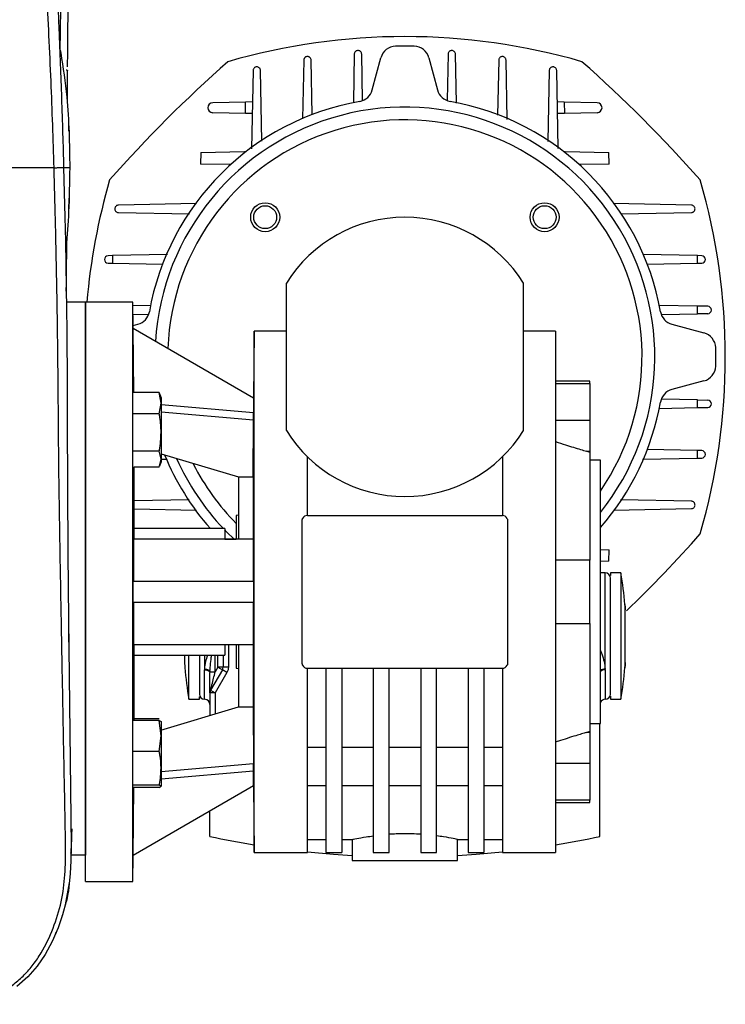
# Model space of a CAD drawing. Header units: millimetres. Extents: x 0 to 420, y 0 to 297.
# Tile 61 of 63: x 330 to 341, y 229 to 244. Entities that reach past the tile are written whole.
import ezdxf

# ---------------------------------------------------------------- set-up
doc = ezdxf.new("R2010")
doc.units = ezdxf.units.MM

msp = doc.modelspace()

# ---------------------------------------------------------------- linework, layer by layer
at = {"color": 7, "linetype": 'Continuous', "lineweight": 25}
for p, q in [((330.42299, 243.87783), (330.41694, 243.90004)), ((334.93323, 243.81696), (334.91861, 243.07236)), ((335.06029, 243.10726), (335.04635, 243.81696)), ((336.37177, 243.81696), (336.35787, 243.10895)), ((336.49965, 243.06572), (336.4849, 243.81696)), ((334.15738, 243.72485), (334.13967, 242.82297)), ((334.28702, 242.88391), (334.27051, 243.72485)), ((335.20849, 243.26771), (335.34004, 243.75868)), ((336.07808, 243.75868), (336.20964, 243.26771)), ((337.14762, 243.72485), (337.13108, 242.88274)), ((337.2786, 242.81547), (337.26074, 243.72485)), ((330.53216, 243.06313), (330.53576, 243.56822)), ((333.38154, 243.56605), (333.35798, 242.36631)), ((333.51593, 242.48317), (333.49466, 243.56605)), ((337.92346, 243.56605), (337.90208, 242.47709)), ((338.06008, 242.3698), (338.03659, 243.56605)), ((333.26565, 243.08149), (332.76162, 243.07159)), ((333.26225, 242.90824), (333.26565, 243.08149)), ((333.37207, 243.08358), (333.26565, 243.08149)), ((338.15247, 243.08149), (338.04606, 243.08358)), ((338.15247, 243.08149), (338.15588, 242.90824)), ((338.6565, 243.07159), (338.15247, 243.08149)), ((333.26225, 242.90824), (332.76162, 242.91807)), ((333.36858, 242.90615), (333.26225, 242.90824)), ((338.15588, 242.90824), (338.04954, 242.90615)), ((338.6565, 242.91807), (338.15588, 242.90824)), ((330.55266, 242.72659), (330.55265, 242.72668)), ((332.57952, 242.30751), (332.57605, 242.13053)), ((332.57952, 242.30751), (333.25071, 242.32069)), ((333.25035, 242.30221), (333.25071, 242.32069)), ((333.25071, 242.32069), (333.27467, 242.32117)), ((338.14345, 242.32117), (338.16741, 242.32069)), ((338.16741, 242.32069), (338.8386, 242.30751)), ((338.16741, 242.32069), (338.16778, 242.30221)), ((338.84208, 242.13053), (338.8386, 242.30751)), ((330.32809, 242.07352), (329.36436, 242.07352)), ((333.03625, 242.12149), (332.57605, 242.13053)), ((338.84208, 242.13053), (338.38187, 242.12149)), ((330.55265, 241.42035), (330.55266, 241.42044)), ((332.51144, 241.5232), (331.3152, 241.4997)), ((331.3152, 241.38658), (332.40415, 241.3652)), ((340.10293, 241.4997), (338.90319, 241.52327)), ((339.02005, 241.36532), (340.10293, 241.38658)), ((331.22371, 240.72518), (331.1564, 240.72386)), ((332.06578, 240.74172), (331.22371, 240.72518)), ((331.22371, 240.72518), (331.22371, 240.60942)), ((340.19441, 240.72518), (339.35985, 240.74157)), ((340.19441, 240.60942), (340.19441, 240.72518)), ((340.26173, 240.72386), (340.19441, 240.72518)), ((331.1564, 240.61074), (331.22371, 240.60942)), ((331.22371, 240.60942), (331.9985, 240.5942)), ((339.42079, 240.59422), (340.19441, 240.60942)), ((340.19441, 240.60942), (340.26173, 240.61074)), ((333.89068, 238.04074), (333.89068, 240.30362)), ((337.52745, 238.04074), (337.52745, 240.30362)), ((330.81154, 240.01268), (330.51788, 240.01268)), ((331.5389, 240.01268), (330.81154, 240.01268)), ((330.81154, 231.1228), (330.81154, 240.01268)), ((330.81154, 240.01268), (330.81154, 231.52688)), ((331.54244, 239.60656), (331.5389, 240.01268)), ((331.5389, 231.1228), (331.5389, 240.01268)), ((331.81553, 239.96277), (331.53938, 239.95735)), ((340.19441, 239.95115), (339.60924, 239.96264)), ((340.19441, 239.83176), (340.19441, 239.95115)), ((340.35384, 239.94802), (340.19441, 239.95115)), ((331.54053, 239.82554), (331.7723, 239.82099)), ((339.64415, 239.82096), (340.19441, 239.83176)), ((340.35384, 239.83489), (340.19441, 239.83176)), ((331.54203, 239.6536), (331.61354, 239.67276)), ((331.55096, 238.62607), (331.54241, 239.60656)), ((333.38876, 238.54057), (331.54241, 239.60656)), ((333.39769, 239.56819), (333.38872, 238.5406)), ((333.89068, 239.56819), (333.39769, 239.56819)), ((333.39769, 235.56774), (333.39769, 239.56819)), ((338.02043, 239.56819), (337.52745, 239.56819)), ((338.02043, 239.56819), (338.02043, 231.56729)), ((339.80459, 239.67276), (340.29556, 239.5412)), ((338.54574, 238.80042), (338.02043, 238.80042)), ((338.02043, 238.76385), (338.54574, 238.76385)), ((338.54574, 238.76385), (338.54574, 238.80042)), ((338.54574, 238.76385), (338.54574, 238.19429)), ((340.29556, 238.80316), (339.80459, 238.67161)), ((331.94192, 238.62607), (331.54304, 238.62607)), ((331.96992, 238.46321), (331.94192, 238.62607)), ((331.94192, 238.62607), (331.94682, 238.60447)), ((331.96992, 238.55094), (331.95001, 238.60564)), ((331.96992, 238.55094), (331.96992, 238.46321)), ((333.38876, 238.54057), (333.38678, 238.31335)), ((340.19441, 238.5126), (339.64583, 238.52337)), ((340.19441, 238.39322), (340.19441, 238.5126)), ((340.19441, 238.5126), (340.35384, 238.50947)), ((331.94192, 238.30036), (331.96992, 238.46321)), ((331.96992, 238.46321), (331.96992, 238.01413)), ((333.38678, 238.31335), (331.96992, 238.4373)), ((339.6026, 238.3816), (340.19441, 238.39322)), ((340.19441, 238.39322), (340.35384, 238.39635)), ((331.94192, 238.30036), (331.54225, 238.30036)), ((331.96992, 238.32983), (333.38686, 238.20587)), ((333.37971, 237.33096), (333.38686, 238.20587)), ((338.54574, 238.19429), (338.02043, 238.19429)), ((338.54574, 238.19429), (338.54574, 237.72479)), ((331.96992, 238.01413), (331.96992, 237.60452)), ((331.94192, 237.7279), (331.54572, 237.7279)), ((331.96992, 237.60452), (331.94192, 237.7279)), ((331.94192, 237.48114), (331.96992, 237.60452)), ((331.96992, 237.68672), (333.15524, 237.33096)), ((331.96992, 237.60453), (332.05828, 237.60279)), ((331.96992, 237.60452), (331.96992, 237.55627)), ((334.21395, 236.73959), (334.21395, 237.63878)), ((337.20418, 237.63878), (337.20418, 236.73959)), ((338.54574, 237.70596), (338.49409, 237.72479)), ((338.49409, 237.72479), (338.54574, 237.72479)), ((338.54574, 237.72479), (338.54574, 237.70596)), ((338.54574, 237.70596), (338.54574, 236.05264)), ((339.35235, 237.60265), (340.19441, 237.61918)), ((340.19441, 237.73495), (339.41962, 237.75016)), ((340.19441, 237.61918), (340.19441, 237.73495)), ((340.26173, 237.73363), (340.19441, 237.73495)), ((340.19441, 237.61918), (340.26173, 237.6205)), ((331.94192, 237.48114), (331.55063, 237.48114)), ((331.55653, 236.37591), (331.55653, 237.48114)), ((331.95001, 237.50157), (331.96992, 237.55627)), ((338.70738, 237.58817), (338.54574, 237.58817)), ((338.70738, 233.54731), (338.70738, 237.58817)), ((333.15524, 237.33096), (333.37971, 237.33096)), ((333.15524, 237.33096), (333.15524, 236.37591)), ((333.37971, 237.33096), (333.37971, 236.37591)), ((332.39808, 236.97905), (331.55653, 236.96252)), ((340.10293, 236.95778), (339.01397, 236.97917)), ((331.55653, 236.83992), (332.51493, 236.8211)), ((333.15524, 236.74535), (333.12291, 236.73668)), ((333.12291, 236.73668), (333.12291, 236.38561)), ((334.21395, 236.73959), (337.20418, 236.73959)), ((338.90668, 236.82117), (340.10293, 236.84466)), ((334.13313, 234.47671), (334.13313, 236.65877)), ((337.285, 236.65877), (337.285, 234.47671)), ((332.94512, 236.53754), (331.55653, 236.53754)), ((332.94512, 236.53754), (332.94512, 236.38164)), ((333.38686, 236.37591), (331.55227, 236.37591)), ((332.94512, 236.37591), (333.12291, 236.37591)), ((338.70738, 236.21648), (338.84208, 236.21383)), ((338.8386, 236.03685), (338.84208, 236.21383)), ((338.54574, 236.05264), (338.02043, 236.05264)), ((338.54574, 235.08283), (338.54574, 236.05264)), ((338.8386, 236.03685), (338.70738, 236.03427)), ((338.78011, 235.85868), (338.70738, 235.85868)), ((338.78011, 234.37105), (338.78011, 235.85868)), ((339.02257, 235.85868), (338.86093, 235.85868)), ((338.86093, 235.85868), (338.86093, 235.81938)), ((339.02257, 235.85868), (339.02257, 233.91907)), ((331.54241, 235.4061), (331.54241, 235.72937)), ((331.54241, 235.72937), (333.38876, 235.72937)), ((338.86093, 233.99989), (338.86093, 235.77786)), ((333.39769, 231.56729), (333.39769, 235.56774)), ((333.38876, 235.4061), (331.54241, 235.4061)), ((339.08887, 234.48479), (339.08887, 235.29296)), ((338.02043, 235.08283), (338.54574, 235.08283)), ((338.54574, 235.08283), (338.54574, 233.42952)), ((330.55458, 234.79605), (330.55317, 234.9212)), ((331.55227, 234.75957), (333.38686, 234.75957)), ((331.55653, 233.59652), (331.55653, 234.75957)), ((332.94512, 234.75957), (333.12291, 234.75957)), ((332.94512, 234.75957), (332.94512, 234.59793)), ((333.00169, 234.75957), (333.00169, 234.4119)), ((333.12291, 234.75005), (333.12291, 234.39879)), ((333.15524, 234.75957), (333.15524, 233.80452)), ((333.37971, 234.75957), (333.37971, 233.80452)), ((331.55653, 234.59793), (332.94512, 234.59793)), ((332.32925, 234.59793), (332.32925, 234.48479)), ((332.39556, 233.91907), (332.39556, 234.59793)), ((332.63801, 234.59793), (332.63801, 234.37105)), ((332.79965, 234.34191), (332.79965, 234.59793)), ((332.84005, 234.4119), (332.84005, 234.59793)), ((332.92087, 234.59793), (332.92087, 234.4119)), ((332.63825, 234.38398), (332.63801, 234.37105)), ((332.63801, 233.91907), (332.63801, 234.37105)), ((332.71895, 234.34191), (332.71883, 234.32789)), ((332.71895, 234.34191), (332.79965, 234.34191)), ((332.91004, 234.37149), (332.72966, 234.05905)), ((332.84005, 234.4119), (332.79965, 234.34191)), ((332.98003, 234.33108), (332.79965, 234.01864)), ((332.92087, 234.4119), (332.84005, 234.4119)), ((332.84005, 234.4119), (332.91004, 234.37149)), ((332.98003, 234.33108), (332.91004, 234.37149)), ((333.00169, 234.4119), (332.92087, 234.4119)), ((333.12291, 234.39879), (333.15524, 234.39013)), ((334.21395, 232.73899), (334.21395, 234.39589)), ((334.21395, 234.39589), (337.20418, 234.39589)), ((334.49681, 234.39589), (334.49681, 231.56729)), ((334.73926, 234.39589), (334.73926, 231.56729)), ((335.22416, 234.39589), (335.22416, 231.56729)), ((335.46661, 231.56729), (335.46661, 234.39589)), ((335.95151, 234.39589), (335.95151, 231.56729)), ((336.19397, 231.56729), (336.19397, 234.39589)), ((336.67887, 234.39589), (336.67887, 231.56729)), ((336.92132, 234.39589), (336.92132, 231.56729)), ((337.20418, 234.39589), (337.20418, 232.73899)), ((338.78011, 234.37105), (338.77987, 234.38398)), ((338.78011, 234.37105), (338.78011, 233.91907)), ((332.71883, 234.01864), (332.71883, 233.67662)), ((332.79965, 234.01864), (332.71883, 234.01864)), ((332.72966, 234.05905), (332.79965, 234.01864)), ((332.79965, 234.01864), (332.79965, 233.69779)), ((332.39556, 233.91907), (332.55719, 233.91907)), ((332.55719, 233.91907), (332.55719, 233.9587)), ((338.86093, 233.96567), (338.86093, 233.91907)), ((338.86093, 233.91907), (339.02257, 233.91907)), ((331.96341, 233.4468), (333.15524, 233.80452)), ((333.15524, 233.80452), (333.37971, 233.80452)), ((333.37971, 233.80452), (333.38686, 232.92961)), ((331.94192, 233.59652), (331.54823, 233.59652)), ((331.94192, 233.61803), (331.55653, 233.61803)), ((331.96992, 233.35753), (331.94192, 233.59652)), ((331.94192, 233.59652), (331.96992, 233.57819)), ((331.96992, 233.57819), (331.96992, 233.35753)), ((338.54574, 233.54731), (338.70738, 233.54731)), ((338.6993, 231.81616), (338.6993, 233.54731)), ((338.49409, 233.41069), (338.54574, 233.42952)), ((338.54574, 233.41069), (338.49409, 233.41069)), ((338.54574, 233.42952), (338.54574, 233.41069)), ((338.54574, 233.41069), (338.54574, 232.94118)), ((331.94192, 233.11853), (331.96992, 233.35753)), ((331.96992, 233.35753), (331.96992, 232.86121)), ((331.94192, 233.11853), (331.54349, 233.11853)), ((334.21395, 233.18652), (334.49681, 233.18652)), ((334.73926, 233.18652), (335.22416, 233.18652)), ((335.46661, 233.18652), (335.95151, 233.18652)), ((336.19397, 233.18652), (336.67887, 233.18652)), ((336.92132, 233.18652), (337.20418, 233.18652)), ((333.38686, 232.92961), (331.96992, 232.80564)), ((338.02043, 232.94118), (338.54574, 232.94118)), ((338.54574, 232.94118), (338.54574, 232.37163)), ((331.96992, 232.86121), (331.96992, 232.58555)), ((331.96992, 232.69817), (333.38678, 232.82213)), ((333.38876, 232.5949), (333.38678, 232.82213)), ((334.21395, 231.56729), (334.21395, 232.73899)), ((337.20418, 232.73899), (337.20418, 231.56729)), ((331.94192, 232.60388), (331.54208, 232.60388)), ((331.54241, 231.52891), (333.38876, 232.5949)), ((331.54241, 231.52891), (331.55147, 232.56722)), ((331.94192, 232.56722), (331.54506, 232.56722)), ((331.96992, 232.58555), (331.94192, 232.60388)), ((331.94192, 232.56722), (331.96992, 232.58555)), ((333.38872, 232.59488), (333.39769, 231.56729)), ((334.21395, 232.59697), (334.49681, 232.59697)), ((334.73926, 232.59697), (335.22416, 232.59697)), ((335.46661, 232.59697), (335.95151, 232.59697)), ((336.19397, 232.59697), (336.67887, 232.59697)), ((336.92132, 232.59697), (337.20418, 232.59697)), ((338.54574, 232.37163), (338.02043, 232.37163)), ((338.02043, 232.33505), (338.54574, 232.33505)), ((338.54574, 232.33505), (338.54574, 232.37163)), ((332.71883, 231.81616), (332.71883, 232.20811)), ((334.21395, 231.76933), (334.49681, 231.76933)), ((334.73926, 231.76933), (334.90959, 231.76933)), ((334.90089, 231.77115), (334.90089, 231.44606)), ((336.50853, 231.76933), (336.67887, 231.76933)), ((336.51723, 231.44606), (336.51723, 231.77115)), ((336.92132, 231.76933), (337.20418, 231.76933)), ((333.39769, 231.56729), (334.21395, 231.56729)), ((334.49681, 231.56729), (334.73926, 231.56729)), ((335.22416, 231.56729), (335.46661, 231.56729)), ((335.95151, 231.56729), (336.19397, 231.56729)), ((336.67887, 231.56729), (336.92132, 231.56729)), ((337.20418, 231.56729), (338.02043, 231.56729)), ((330.81154, 231.52688), (330.59697, 231.52688)), ((331.5389, 231.1228), (331.54244, 231.52891)), ((334.90089, 231.44606), (336.51723, 231.44606)), ((330.81154, 231.1228), (331.5389, 231.1228)), ((330.50166, 230.76642), (330.56342, 231.10532)), ((330.45444, 230.60335), (330.44426, 230.56724)), ((330.37241, 230.36961), (330.35158, 230.31464)), ((330.35162, 230.31463), (330.36237, 230.34629)), ((330.12402, 229.90047), (330.12446, 229.9002))]:
    msp.add_line(p, q, dxfattribs=at)
at = {"color": 7, "linetype": 'Continuous', "lineweight": 25, "flags": 128}
for points in [[(330.47557, 242.078), (330.48579, 241.69154), (330.49472, 241.31677), (330.50251, 240.94977), (330.50925, 240.588), (330.51494, 240.23191), (330.51939, 239.90016), (330.52288, 239.57966), (330.52527, 239.30111), (330.52704, 239.02206), (330.52817, 238.74432), (330.52866, 238.46922), (330.52863, 238.19112), (330.53276, 237.1741), (330.54096, 236.15674), (330.55087, 235.14129), (330.56017, 234.27638), (330.57014, 233.40939), (330.58077, 232.53997), (330.58859, 231.65367), (330.58573, 231.44303), (330.57729, 231.24641), (330.55668, 231.03671), (330.54859, 230.98269), (330.53552, 230.90947), (330.52181, 230.84424), (330.51784, 230.82682), (330.5167, 230.82192), (330.51635, 230.82044), (330.51622, 230.81988), (330.51618, 230.8197), (330.51616, 230.81964), (330.51615, 230.81961), (330.51615, 230.8196), (330.51615, 230.81959), (330.51615, 230.81959), (330.51615, 230.81959), (330.51615, 230.81959), (330.45946, 230.61152), (330.39219, 230.41556), (330.30107, 230.20384), (330.19253, 230.00432), (330.0708, 229.82674), (329.92705, 229.6616), (329.75807, 229.51255)], [(330.56909, 242.07352), (330.56672, 242.07352), (330.55968, 242.07352), (330.54817, 242.07352), (330.53253, 242.07352), (330.51322, 242.07351), (330.49081, 242.07351), (330.47825, 242.07351)], [(333.09565, 236.3687), (332.96994, 236.49138), (332.94512, 236.51698)], [(330.54882, 235.34102), (330.5488, 235.34102), (330.54875, 235.34102)], [(332.63801, 234.37105), (332.65378, 234.37022), (332.66894, 234.36776), (332.68291, 234.36377), (332.69516, 234.35841), (332.70521, 234.35187), (332.71268, 234.34441), (332.71728, 234.33631), (332.71883, 234.32789)], [(332.63825, 234.38398), (332.65355, 234.38285), (332.66829, 234.38023), (332.68195, 234.37623), (332.69403, 234.37099), (332.70408, 234.36469), (332.71176, 234.35757), (332.71677, 234.34988), (332.71895, 234.34191)], [(334.90089, 231.5178), (334.61471, 231.5372), (334.21395, 231.57426)], [(337.20418, 231.57426), (336.80341, 231.5372), (336.51723, 231.5178)]]:
    msp.add_lwpolyline(points, dxfattribs=at)
at = {"color": 7, "linetype": 'Continuous', "lineweight": 25}
for centre, radius in [((333.56607, 241.31517), 0.22225), ((337.85205, 241.31517), 0.22225), ((333.56607, 241.31517), 0.1758), ((337.85205, 241.31517), 0.1758)]:
    msp.add_circle(centre, radius, dxfattribs=at)
for centre, radius, start, end in [((335.70906, 234.32315), 9.76271, 73.86023, 106.13977), ((335.57423, 243.69593), 0.24245, 91.707161, 165), ((335.70906, 239.17218), 4.76821, 88.292839, 91.707161), ((335.84389, 243.69593), 0.24245, 15, 88.292839), ((346.39123, 228.49002), 20.26894, 131.369596, 138.630404), ((325.0269, 228.49002), 20.26894, 41.369596, 48.630404), ((334.9743, 243.33046), 0.24245, 280.020677, 345), ((336.44383, 243.33046), 0.24245, 195, 259.979323), ((335.70906, 239.17218), 3.98024, 100.020677, 169.979323), ((332.76313, 242.99483), 0.07678, 91.124933, 268.875067), ((335.70906, 239.17218), 3.98024, 10.020677, 79.979323), ((338.655, 242.99483), 0.07678, 271.124933, 88.875067), ((335.70906, 239.17218), 3.83268, 321.471805, 176.449936), ((335.70906, 239.17218), 3.63677, 325.532207, 177.996024), ((340.55809, 239.17218), 9.76271, 163.86023, 175.061137), ((330.86003, 239.17218), 9.76271, 343.86023, 16.13977), ((335.70906, 239.17218), 2.14165, 31.890792, 148.109208), ((331.15751, 240.6673), 0.05657, 91.125032, 268.874968), ((340.26062, 240.6673), 0.05657, 271.125032, 88.874968), ((340.35273, 239.89145), 0.05657, 271.125032, 88.874968), ((331.55078, 239.90695), 0.24245, 285, 349.979323), ((339.86734, 239.90695), 0.24245, 190.020677, 255), ((340.23281, 239.30701), 0.24245, 1.707161, 75), ((335.70906, 239.17218), 4.76821, 358.292839, 1.707161), ((340.23281, 239.03735), 0.24245, 285, 358.292839), ((339.86734, 238.43742), 0.24245, 105, 169.979323), ((340.35273, 238.45291), 0.05657, 271.125032, 88.874968), ((335.70906, 239.17218), 3.98024, 318.877004, 349.979323), ((335.70906, 239.17218), 2.14165, 211.890792, 328.109208), ((335.70906, 239.17218), 3.98024, 202.17246, 221.447151), ((335.70906, 239.17218), 3.83268, 204.03276, 223.425702), ((340.26062, 237.67706), 0.05657, 271.125032, 88.874968), ((335.70906, 239.17218), 3.63677, 206.835058, 224.67461), ((334.21395, 236.65877), 0.08082, 90, 154.63468), ((337.20418, 236.65877), 0.08082, 25.36532, 90), ((325.0269, 249.85435), 20.26894, 314.001399, 318.630404), ((338.78011, 235.77786), 0.08082, 0, 90), ((333.24414, 234.88887), 5.85924, 4.737876, 9.527283), ((334.21395, 234.47671), 0.08082, 205.36532, 270), ((337.20418, 234.47671), 0.08082, 270, 334.63468), ((338.17399, 234.88887), 5.85924, 184.737876, 189.527283), ((332.84005, 234.4119), 0.08082, 330, 0), ((338.77573, 234.27925), 0.10481, 87.737088, 130.704325), ((338.77308, 234.27123), 0.10006, 85.967545, 131.040543), ((333.24414, 234.88887), 5.85924, 350.472717, 355.264174), ((332.63801, 233.99989), 0.08082, 180, 270), ((332.79965, 234.01864), 0.08082, 150, 180), ((338.78011, 233.99989), 0.08082, 270, 0), ((332.63801, 233.83825), 0.08082, 0, 90), ((338.78011, 233.83825), 0.08082, 90, 154.158067), ((335.70906, 245.55674), 14.06218, 257.722676, 260.53521), ((335.70906, 245.55674), 14.06218, 279.460512, 282.277324)]:
    msp.add_arc(centre, radius, start, end, dxfattribs=at)
for points, knots in [([(329.80133, 250.3173), (329.8099, 250.30408), (329.86896, 250.21298), (329.95861, 250.00488), (330.05556, 249.68387), (330.1082, 249.35806), (330.14271, 249.04293), (330.16773, 248.72696), (330.18647, 248.42675), (330.20184, 248.16016), (330.21262, 247.96956), (330.22235, 247.79793), (330.23117, 247.64199), (330.2404, 247.47813), (330.25001, 247.30624), (330.25999, 247.12623), (330.27056, 246.9334), (330.28263, 246.7106), (330.29708, 246.4389), (330.31456, 246.10217), (330.33304, 245.73424), (330.35218, 245.33807), (330.36961, 244.96136), (330.38666, 244.57535), (330.40461, 244.14922), (330.42365, 243.66647), (330.44296, 243.13264), (330.46041, 242.60574), (330.4706, 242.2511), (330.47557, 242.078)], [0, 0, 0, 0, 0.00569624, 0.0392385, 0.0812727, 0.12669991, 0.1581842, 0.19582005, 0.24118559, 0.26685605, 0.29229286, 0.31015639, 0.32896183, 0.3487224, 0.36945061, 0.3911582, 0.41385613, 0.43922307, 0.47176669, 0.51215784, 0.56104095, 0.60485847, 0.65545542, 0.69728309, 0.74445102, 0.80954245, 0.8718254, 0.93743662, 1, 1, 1, 1]), ([(330.32809, 242.07352), (330.32157, 242.29142), (330.30831, 242.73459), (330.28206, 243.41024), (330.25127, 244.09776), (330.21756, 244.75966), (330.18248, 245.38772), (330.15563, 245.83673), (330.13699, 246.13785), (330.12727, 246.293), (330.11723, 246.45114), (330.10688, 246.61226), (330.09623, 246.77637), (330.08543, 246.94091), (330.0739, 247.1148), (330.06106, 247.30694), (330.04616, 247.52876), (330.0292, 247.78027), (330.01092, 248.04984), (329.99076, 248.34884), (329.9676, 248.67045), (329.9387, 249.01363), (329.89838, 249.33705), (329.857, 249.58874), (329.81483, 249.72254), (329.80133, 249.76536)], [0, 0, 0, 0, 0.08474418, 0.17235912, 0.26284879, 0.35228011, 0.43000267, 0.50738589, 0.52714232, 0.54728712, 0.56782032, 0.58874191, 0.61005192, 0.63175036, 0.65284676, 0.67779954, 0.70660869, 0.73927422, 0.77579612, 0.81164717, 0.85577149, 0.90115492, 0.94548137, 0.98255275, 1, 1, 1, 1]), ([(330.53613, 243.61998), (330.53628, 243.64208), (330.53822, 243.917), (330.54329, 244.44629), (330.5509, 245.22307), (330.55946, 246.01527), (330.56862, 246.81962), (330.57685, 247.4941), (330.58344, 248.03133), (330.58863, 248.39107), (330.58813, 248.60951), (330.58794, 248.69609)], [0, 0, 0, 0, 0.0131445, 0.16356447, 0.31227014, 0.47086549, 0.62928067, 0.78576308, 0.86935637, 0.94822166, 1, 1, 1, 1]), ([(330.50031, 248.50818), (330.49522, 248.18438), (330.48409, 247.4772), (330.46153, 246.37382), (330.43958, 245.16079), (330.42367, 244.33022), (330.41755, 243.89465), (330.4175, 243.89102)], [0, 0, 0, 0, 0.2125305, 0.46416843, 0.71529102, 0.99762507, 1, 1, 1, 1]), ([(330.42348, 243.8754), (330.4234, 243.87577), (330.42311, 243.87725), (330.42304, 243.8776), (330.42299, 243.87787)], [0, 0, 0, 0, 0.25033411, 1, 1, 1, 1]), ([(330.42299, 243.87783), (330.42303, 243.87766), (330.42312, 243.87722), (330.42403, 243.87259), (330.42588, 243.86314), (330.4284, 243.85008), (330.43025, 243.84031), (330.43117, 243.83541)], [0, 0, 0, 0, 0.12601445, 0.32546756, 0.53977465, 0.76949727, 1, 1, 1, 1]), ([(330.43117, 243.83541), (330.46524, 243.61035), (330.5264, 243.20637), (330.56209, 242.61703), (330.56676, 242.25482), (330.56909, 242.07352)], [0, 0, 0, 0, 0.38585796, 0.69258538, 1, 1, 1, 1]), ([(335.04635, 243.81696), (335.04557, 243.82343), (335.04402, 243.83638), (335.03355, 243.85337), (335.01844, 243.86594), (335.00001, 243.8726), (334.98072, 243.87276), (334.96266, 243.86667), (334.94762, 243.8551), (334.93715, 243.83925), (334.93358, 243.82569), (334.93328, 243.81819), (334.93323, 243.81696)], [0, 0, 0, 0, 0.11214588, 0.22431525, 0.33567762, 0.44490168, 0.55183992, 0.65734895, 0.76283561, 0.86966876, 0.97867679, 1, 1, 1, 1]), ([(336.4849, 243.81696), (336.48413, 243.82338), (336.48261, 243.83622), (336.47227, 243.85315), (336.45735, 243.8657), (336.43921, 243.87245), (336.42014, 243.87288), (336.40207, 243.86712), (336.38679, 243.85579), (336.37598, 243.83994), (336.37216, 243.8261), (336.37183, 243.81834), (336.37177, 243.81696)], [0, 0, 0, 0, 0.11100677, 0.22207129, 0.33157662, 0.43876054, 0.54437005, 0.64977644, 0.75638284, 0.86510506, 0.97601856, 1, 1, 1, 1]), ([(334.27051, 243.72485), (334.26973, 243.73133), (334.26816, 243.7443), (334.25768, 243.76128), (334.24253, 243.77387), (334.224, 243.78053), (334.20457, 243.78061), (334.18646, 243.77437), (334.17149, 243.76268), (334.16116, 243.74679), (334.15772, 243.73337), (334.15743, 243.72599), (334.15738, 243.72485)], [0, 0, 0, 0, 0.11225585, 0.22451185, 0.33653179, 0.4468534, 0.55481908, 0.66084631, 0.76615454, 0.87220237, 0.98012727, 1, 1, 1, 1]), ([(337.26074, 243.72485), (337.25999, 243.73122), (337.25848, 243.74398), (337.24825, 243.76085), (337.23349, 243.77339), (337.21552, 243.78023), (337.19653, 243.78083), (337.1784, 243.77526), (337.16295, 243.76402), (337.15196, 243.74816), (337.14803, 243.73417), (337.14768, 243.72629), (337.14762, 243.72485)], [0, 0, 0, 0, 0.11003061, 0.22012862, 0.32851002, 0.43480996, 0.54013232, 0.64593646, 0.75345487, 0.86324286, 0.97492906, 1, 1, 1, 1]), ([(330.51174, 243.57596), (330.51531, 243.57488), (330.52244, 243.57271), (330.52985, 243.56886), (330.53472, 243.56475), (330.5353, 243.56191), (330.53559, 243.5605)], [0, 0, 0, 0, 0.24999996, 0.49999994, 0.74999996, 1, 1, 1, 1]), ([(333.49466, 243.56605), (333.49388, 243.57253), (333.49232, 243.58549), (333.48186, 243.60244), (333.46674, 243.61505), (333.44814, 243.62175), (333.42859, 243.62181), (333.41038, 243.61546), (333.39543, 243.60364), (333.3852, 243.58771), (333.38185, 243.57439), (333.38158, 243.56712), (333.38154, 243.56605)], [0, 0, 0, 0, 0.11200153, 0.22398025, 0.33631397, 0.44756917, 0.55664411, 0.66345717, 0.76891446, 0.87443919, 0.98138221, 1, 1, 1, 1]), ([(338.03659, 243.56605), (338.03584, 243.57238), (338.03435, 243.58506), (338.02425, 243.60185), (338.00965, 243.61439), (337.99183, 243.62132), (337.97289, 243.6221), (337.95467, 243.61668), (337.93906, 243.60551), (337.92791, 243.5896), (337.92388, 243.5755), (337.92353, 243.56753), (337.92346, 243.56605)], [0, 0, 0, 0, 0.108955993, 0.217981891, 0.325312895, 0.430986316, 0.536340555, 0.642798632, 0.751330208, 0.86208251, 0.974257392, 1, 1, 1, 1]), ([(330.55697, 242.63574), (330.55561, 242.66502), (330.55314, 242.71811), (330.55295, 242.72106), (330.55287, 242.72238)], [0, 0, 0, 0, 0.55159899, 1, 1, 1, 1]), ([(328.7103, 229.24011), (328.78199, 229.24189), (328.9245, 229.24543), (329.13647, 229.2805), (329.34188, 229.34113), (329.53636, 229.43074), (329.71506, 229.54784), (329.87443, 229.68894), (330.01345, 229.85006), (330.17178, 230.08432), (330.32212, 230.40554), (330.44778, 230.80919), (330.50371, 231.23025), (330.50469, 231.89584), (330.48339, 232.80974), (330.46216, 233.97438), (330.43898, 235.18879), (330.41722, 236.45213), (330.3968, 237.75575), (330.39234, 238.78464), (330.38281, 239.54378), (330.37511, 240.04317), (330.36584, 240.54316), (330.35502, 241.04605), (330.34273, 241.5552), (330.33298, 241.90039), (330.32809, 242.07352)], [0, 0, 0, 0, 0.01540227, 0.03061858, 0.04589778, 0.0611515, 0.07635239, 0.09167591, 0.1069667, 0.12239636, 0.15311965, 0.18413953, 0.21464534, 0.24575549, 0.32956556, 0.41290917, 0.49608211, 0.58959241, 0.68386766, 0.7780859, 0.81510034, 0.85211963, 0.88910287, 0.92601797, 0.9628961, 1, 1, 1, 1]), ([(330.32809, 242.07352), (330.34712, 242.07405), (330.38657, 242.07517), (330.4358, 242.07662), (330.46938, 242.07768), (330.47356, 242.0779), (330.47557, 242.078)], [0, 0, 0, 0, 0.24120147, 0.5, 0.75879853, 1, 1, 1, 1]), ([(330.56909, 242.07352), (330.56476, 241.84853), (330.55692, 241.44162), (330.53356, 241.02483), (330.50616, 240.8354), (330.50481, 240.82606)], [0, 0, 0, 0, 0.540375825, 0.977353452, 1, 1, 1, 1]), ([(330.56236, 241.65336), (330.56177, 241.63572), (330.56059, 241.60044), (330.55886, 241.55602), (330.55755, 241.5246), (330.55704, 241.51297), (330.55698, 241.51157), (330.55697, 241.5113)], [0, 0, 0, 0, 0.23641966, 0.47273348, 0.70727655, 0.94275409, 1, 1, 1, 1]), ([(330.55287, 241.42465), (330.5528, 241.42332), (330.55244, 241.41621), (330.55383, 241.44252), (330.55592, 241.48837), (330.55697, 241.5113)], [0, 0, 0, 0, 0.10343721, 0.55165121, 1, 1, 1, 1]), ([(331.3152, 241.4997), (331.30886, 241.49896), (331.29619, 241.49747), (331.2794, 241.48737), (331.26686, 241.47277), (331.25992, 241.45495), (331.25914, 241.43601), (331.26456, 241.41779), (331.27574, 241.40218), (331.29164, 241.39103), (331.30575, 241.387), (331.31371, 241.38665), (331.3152, 241.38658)], [0, 0, 0, 0, 0.10895599, 0.21798189, 0.3253129, 0.43098632, 0.53634055, 0.64279863, 0.75133021, 0.86208251, 0.97425739, 1, 1, 1, 1]), ([(340.10293, 241.38658), (340.10941, 241.38736), (340.12237, 241.38893), (340.13932, 241.39938), (340.15193, 241.41451), (340.15863, 241.43311), (340.15869, 241.45265), (340.15234, 241.47086), (340.14052, 241.48581), (340.12459, 241.49604), (340.11127, 241.49939), (340.104, 241.49966), (340.10293, 241.4997)], [0, 0, 0, 0, 0.11200153, 0.22398025, 0.33631397, 0.44756917, 0.55664411, 0.66345717, 0.76891446, 0.87443919, 0.98138221, 1, 1, 1, 1]), ([(330.51561, 240.18147), (330.51718, 240.28891), (330.52126, 240.56896), (330.52354, 240.84872), (330.52495, 241.02115)], [0, 0, 0, 0, 0.3836316, 1, 1, 1, 1]), ([(331.96992, 238.01413), (331.96646, 238.09035), (331.9621, 238.18637), (331.94537, 238.28087), (331.94192, 238.30036)], [0, 0, 0, 0, 0.79381431, 1, 1, 1, 1]), ([(333.38686, 238.20587), (333.38684, 238.23256), (333.3868, 238.28628), (333.38679, 238.30429), (333.38678, 238.31335)], [0, 0, 0, 0, 0.49694842, 1, 1, 1, 1]), ([(331.94192, 237.7279), (331.94283, 237.73289), (331.95993, 237.82726), (331.96506, 237.92323), (331.96992, 238.01413)], [0, 0, 0, 0, 0.0529743, 1, 1, 1, 1]), ([(338.02043, 237.87319), (338.07191, 237.85629), (338.20522, 237.81251), (338.3718, 237.76161), (338.46485, 237.73359), (338.49409, 237.72479)], [0, 0, 0, 0, 0.301426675, 0.780548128, 1, 1, 1, 1]), ([(340.10293, 236.84466), (340.10926, 236.8454), (340.12194, 236.84689), (340.13873, 236.85699), (340.15127, 236.87159), (340.15821, 236.88941), (340.15898, 236.90836), (340.15356, 236.92657), (340.14239, 236.94219), (340.12649, 236.95334), (340.11238, 236.95736), (340.10441, 236.95772), (340.10293, 236.95778)], [0, 0, 0, 0, 0.10895599, 0.21798189, 0.3253129, 0.43098632, 0.53634055, 0.64279863, 0.75133021, 0.86208251, 0.97425739, 1, 1, 1, 1]), ([(334.13313, 236.65877), (334.13397, 236.66821), (334.13503, 236.68018), (334.1399, 236.69109), (334.14092, 236.69339)], [0, 0, 0, 0, 0.78929064, 1, 1, 1, 1]), ([(337.27721, 236.69339), (337.28049, 236.68447), (337.28466, 236.67317), (337.28494, 236.66128), (337.285, 236.65877)], [0, 0, 0, 0, 0.789286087, 1, 1, 1, 1]), ([(331.55229, 235.72937), (331.55229, 235.83795), (331.55228, 236.05643), (331.55227, 236.26898), (331.55227, 236.37591)], [0, 0, 0, 0, 0.49694887, 1, 1, 1, 1]), ([(333.38678, 235.72937), (333.38679, 235.83795), (333.3868, 236.05643), (333.38684, 236.26898), (333.38686, 236.37591)], [0, 0, 0, 0, 0.4969484, 1, 1, 1, 1]), ([(331.55227, 234.75957), (331.55227, 234.86518), (331.55228, 235.07772), (331.55229, 235.2962), (331.55229, 235.4061)], [0, 0, 0, 0, 0.49694887, 1, 1, 1, 1]), ([(333.38686, 234.75957), (333.38684, 234.86518), (333.3868, 235.07772), (333.38679, 235.2962), (333.38678, 235.4061)], [0, 0, 0, 0, 0.49694842, 1, 1, 1, 1]), ([(339.08333, 235.37308), (339.08346, 235.37116), (339.08373, 235.36728), (339.08488, 235.35074), (339.08643, 235.32829), (339.08785, 235.30769), (339.08868, 235.2958), (339.08887, 235.29296)], [0, 0, 0, 0, 0.22807771, 0.46046215, 0.69326882, 0.92661905, 1, 1, 1, 1]), ([(339.08887, 235.29296), (339.08824, 235.30206), (339.08699, 235.32026), (339.0853, 235.34456), (339.08405, 235.36265), (339.08335, 235.37286), (339.08335, 235.37277), (339.08335, 235.37273)], [0, 0, 0, 0, 0.21545886, 0.43092574, 0.64615934, 0.86090415, 1, 1, 1, 1]), ([(332.55719, 234.59793), (332.55719, 234.58577), (332.55719, 234.51586), (332.55719, 234.39851), (332.55719, 234.25567), (332.55719, 234.14022), (332.55719, 234.05816), (332.55719, 234.00871), (332.55719, 234.00277), (332.55719, 233.99989)], [0, 0, 0, 0, 0.03441193, 0.19783949, 0.36473522, 0.53163095, 0.69505851, 0.85196294, 1, 1, 1, 1]), ([(332.63825, 234.38398), (332.64224, 234.42167), (332.64962, 234.49158), (332.67439, 234.56438), (332.6858, 234.59793)], [0, 0, 0, 0, 0.53904878, 1, 1, 1, 1]), ([(332.71895, 234.34191), (332.72449, 234.4257), (332.73011, 234.51071), (332.74612, 234.5967), (332.74635, 234.59793)], [0, 0, 0, 0, 0.98568027, 1, 1, 1, 1]), ([(338.70738, 234.66794), (338.71404, 234.65031), (338.73559, 234.59322), (338.7672, 234.4972), (338.77565, 234.42171), (338.77987, 234.38398)], [0, 0, 0, 0, 0.18270004, 0.59157863, 1, 1, 1, 1]), ([(332.32925, 234.48479), (332.32988, 234.47569), (332.33114, 234.45749), (332.33282, 234.43319), (332.33407, 234.41509), (332.33478, 234.40489), (332.33477, 234.40498), (332.33477, 234.40501)], [0, 0, 0, 0, 0.21545886, 0.43092574, 0.64615934, 0.86090415, 1, 1, 1, 1]), ([(334.14092, 234.44209), (334.13763, 234.45101), (334.13346, 234.46231), (334.13319, 234.4742), (334.13313, 234.47671)], [0, 0, 0, 0, 0.78928609, 1, 1, 1, 1]), ([(337.285, 234.47671), (337.28416, 234.46726), (337.28309, 234.4553), (337.27823, 234.44438), (337.27721, 234.44209)], [0, 0, 0, 0, 0.789290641, 1, 1, 1, 1]), ([(339.08887, 234.48479), (339.08824, 234.47568), (339.08698, 234.45748), (339.08531, 234.43325), (339.08404, 234.41486), (339.08331, 234.4044), (339.08322, 234.403), (339.08375, 234.41079), (339.08487, 234.42689), (339.08643, 234.44949), (339.08785, 234.47006), (339.08868, 234.48194), (339.08887, 234.48479)], [0, 0, 0, 0, 0.10769187, 0.21538775, 0.32296703, 0.430302, 0.5374094, 0.64440594, 0.75145626, 0.85870108, 0.9661963, 1, 1, 1, 1]), ([(332.71883, 234.01864), (332.71883, 234.01976), (332.71883, 234.0221), (332.71883, 234.04073), (332.71883, 234.06958), (332.71883, 234.12614), (332.71883, 234.21385), (332.71883, 234.28929), (332.71883, 234.32789)], [0, 0, 0, 0, 0.07976612, 0.16681543, 0.27432975, 0.39874306, 0.69236183, 1, 1, 1, 1]), ([(332.72966, 234.05905), (332.72972, 234.05931), (332.72986, 234.05985), (332.73135, 234.06586), (332.73753, 234.0909), (332.76074, 234.18462), (332.78302, 234.27468), (332.79965, 234.34191)], [0, 0, 0, 0, 0.02425536, 0.051029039, 0.118444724, 0.341930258, 1, 1, 1, 1]), ([(338.49409, 233.41069), (338.46984, 233.40341), (338.42038, 233.38856), (338.2767, 233.3446), (338.14153, 233.30283), (338.03457, 233.26762), (338.02043, 233.26297)], [0, 0, 0, 0, 0.18523078, 0.37785585, 0.91779626, 1, 1, 1, 1]), ([(331.96992, 232.86121), (331.96646, 232.92973), (331.9621, 233.01606), (331.94537, 233.10102), (331.94192, 233.11853)], [0, 0, 0, 0, 0.793814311, 1, 1, 1, 1]), ([(333.38678, 232.82213), (333.38679, 232.83104), (333.3868, 232.84897), (333.38684, 232.90262), (333.38686, 232.92961)], [0, 0, 0, 0, 0.4969484, 1, 1, 1, 1]), ([(331.94192, 232.60388), (331.94283, 232.60838), (331.95993, 232.69321), (331.96506, 232.77949), (331.96992, 232.86121)], [0, 0, 0, 0, 0.0529743, 1, 1, 1, 1]), ([(330.58721, 231.55219), (330.59024, 231.59578), (330.59958, 231.73006), (330.60274, 231.85177), (330.60487, 231.93396)], [0, 0, 0, 0, 0.32467947, 1, 1, 1, 1]), ([(334.90959, 231.77116), (334.90697, 231.77061), (334.89434, 231.76797), (334.9615, 231.78214), (335.08105, 231.8048), (335.18678, 231.81955), (335.22416, 231.82476)], [0, 0, 0, 0, 0.09299921, 0.44789716, 0.80484142, 1, 1, 1, 1]), ([(335.95151, 231.84839), (335.86364, 231.85256), (335.70152, 231.86025), (335.5404, 231.85212), (335.46661, 231.84839)], [0, 0, 0, 0, 0.5420151, 1, 1, 1, 1]), ([(336.50853, 231.77116), (336.51115, 231.77061), (336.52378, 231.76797), (336.45663, 231.78214), (336.33708, 231.8048), (336.23134, 231.81955), (336.19397, 231.82476)], [0, 0, 0, 0, 0.09299921, 0.44789716, 0.80484142, 1, 1, 1, 1])]:
    msp.add_open_spline(points, degree=3, knots=knots, dxfattribs=at)
for points in [[(333.38876, 235.72937), (333.38874, 235.67549), (333.38871, 235.56774), (333.38874, 235.45998), (333.38876, 235.4061)], [(333.00169, 234.4119), (333.00074, 234.39771), (332.99884, 234.36935), (332.9863, 234.34384), (332.98003, 234.33108)]]:
    msp.add_open_spline(points, degree=3, dxfattribs=at)

doc.saveas('drawing.dxf')
